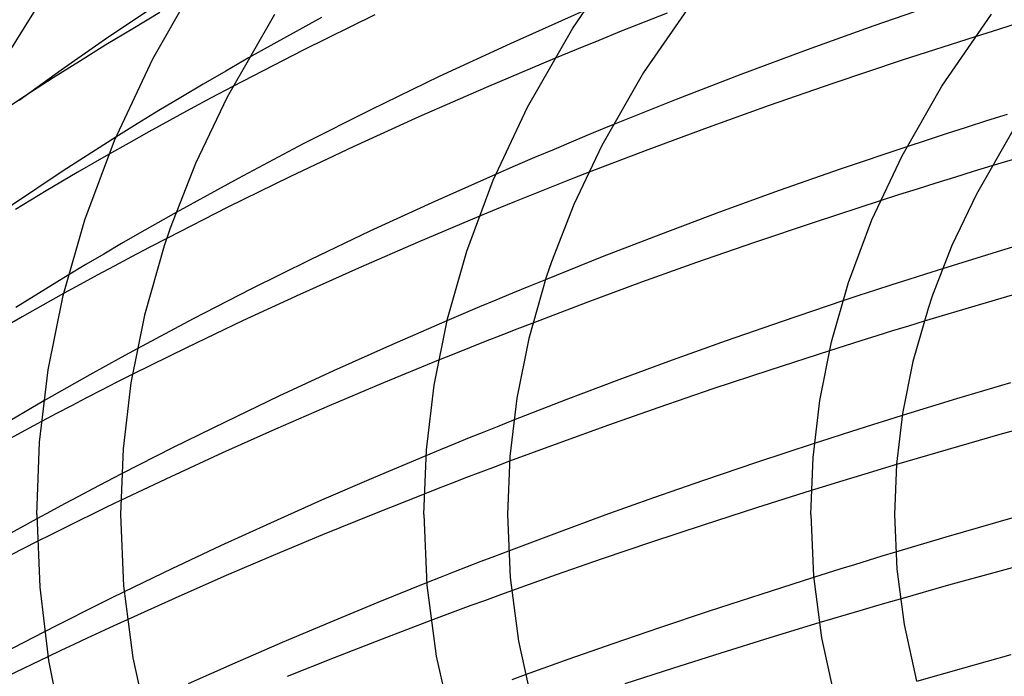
# Model space of a CAD drawing. Header units: millimetres. Extents: x -305 to 305, y -173 to 291.
# Tile 35 of 95: x -169 to -122, y 190 to 221. Entities that reach past the tile are written whole.
import ezdxf

# ---------------------------------------------------------------- set-up
doc = ezdxf.new("R2010")
doc.units = ezdxf.units.MM
doc.layers.add('HIDDEN', color=7, linetype='Continuous')
doc.layers.add('THICK', color=7, linetype='Continuous')

msp = doc.modelspace()

# ---------------------------------------------------------------- linework, layer by layer
at = {"layer": 'HIDDEN'}
for p, q in [((-138.37, 221.426), (-139.469, 220.995)), ((-139.469, 220.995), (-140.559, 220.563)), ((-121.394, 221.009), (-122.523, 220.657)), ((-140.559, 220.563), (-141.638, 220.13)), ((-122.523, 220.657), (-123.647, 220.303)), ((-141.638, 220.13), (-142.704, 219.696)), ((-142.704, 219.696), (-143.759, 219.261)), ((-158.378, 219.287), (-159.464, 218.662)), ((-159.464, 218.662), (-160.541, 218.034)), ((-160.541, 218.034), (-161.606, 217.402)), ((-159.133, 217.925), (-160.16, 217.38)), ((-168.978, 217.523), (-171.944, 215.548)), ((-161.606, 217.402), (-162.659, 216.767)), ((-160.16, 217.38), (-161.17, 216.836)), ((-162.659, 216.767), (-163.699, 216.131)), ((-161.17, 216.836), (-162.163, 216.295)), ((-122.12, 216.591), (-123.099, 216.28)), ((-163.699, 216.131), (-164.724, 215.493)), ((-162.163, 216.295), (-163.137, 215.756)), ((-140.96, 216.087), (-141.901, 215.701)), ((-123.099, 216.28), (-124.07, 215.969)), ((-163.137, 215.756), (-164.104, 215.215)), ((-141.901, 215.701), (-142.839, 215.311)), ((-125.03, 215.657), (-125.979, 215.347)), ((-124.07, 215.969), (-125.03, 215.657)), ((-164.104, 215.215), (-165.064, 214.67)), ((-142.839, 215.311), (-143.775, 214.917)), ((-125.979, 215.347), (-126.913, 215.038)), ((-143.775, 214.917), (-144.709, 214.521)), ((-144.709, 214.521), (-145.639, 214.121)), ((-145.639, 214.121), (-146.565, 213.718)), ((-142.137, 213.802), (-143.027, 213.454)), ((-123.742, 213.851), (-124.635, 213.575)), ((-122.849, 214.124), (-123.742, 213.851)), ((-143.027, 213.454), (-143.91, 213.104)), ((-125.526, 213.297), (-126.415, 213.018)), ((-124.635, 213.575), (-125.526, 213.297)), ((-144.787, 212.754), (-145.656, 212.403)), ((-143.91, 213.104), (-144.787, 212.754)), ((-126.415, 213.018), (-127.3, 212.737)), ((-145.656, 212.403), (-146.517, 212.053)), ((-127.3, 212.737), (-128.179, 212.456)), ((-161.84, 211.899), (-162.714, 211.405)), ((-146.517, 212.053), (-147.371, 211.701)), ((-162.714, 211.405), (-163.582, 210.908)), ((-163.582, 210.908), (-164.445, 210.409)), ((-164.445, 210.409), (-165.301, 209.907)), ((-162.287, 210.657), (-163.134, 210.215)), ((-163.134, 210.215), (-163.972, 209.773)), ((-165.301, 209.907), (-166.15, 209.402)), ((-163.972, 209.773), (-164.8, 209.331)), ((-166.15, 209.402), (-166.992, 208.896)), ((-164.8, 209.331), (-165.618, 208.891)), ((-125.201, 209.207), (-126.012, 208.95)), ((-165.618, 208.891), (-166.423, 208.452)), ((-144.188, 208.682), (-144.98, 208.36)), ((-126.819, 208.692), (-127.619, 208.434)), ((-126.012, 208.95), (-126.819, 208.692)), ((-166.423, 208.452), (-167.216, 208.016)), ((-145.766, 208.036), (-146.55, 207.71)), ((-144.98, 208.36), (-145.766, 208.036)), ((-128.413, 208.177), (-129.198, 207.92)), ((-127.619, 208.434), (-128.413, 208.177)), ((-146.55, 207.71), (-147.334, 207.382)), ((-129.198, 207.92), (-129.974, 207.664)), ((-147.334, 207.382), (-148.115, 207.051)), ((-148.115, 207.051), (-148.895, 206.718)), ((-126.081, 206.693), (-126.837, 206.461)), ((-145.555, 206.314), (-146.313, 206.018)), ((-144.792, 206.609), (-145.555, 206.314)), ((-127.594, 206.228), (-128.35, 205.993)), ((-126.837, 206.461), (-127.594, 206.228)), ((-147.067, 205.722), (-147.817, 205.425)), ((-146.313, 206.018), (-147.067, 205.722)), ((-129.104, 205.757), (-129.856, 205.52)), ((-128.35, 205.993), (-129.104, 205.757)), ((-163.706, 205.378), (-164.466, 204.964)), ((-147.817, 205.425), (-148.561, 205.127)), ((-129.856, 205.52), (-130.605, 205.282)), ((-164.466, 204.964), (-165.214, 204.552)), ((-148.561, 205.127), (-149.3, 204.829)), ((-165.214, 204.552), (-165.957, 204.139)), ((-165.957, 204.139), (-166.695, 203.724)), ((-163.934, 204.145), (-164.669, 203.774)), ((-166.695, 203.724), (-167.43, 203.307)), ((-165.4, 203.402), (-166.126, 203.028)), ((-164.669, 203.774), (-165.4, 203.402)), ((-167.43, 203.307), (-168.161, 202.888)), ((-166.126, 203.028), (-166.847, 202.654)), ((-166.847, 202.654), (-167.563, 202.28)), ((-167.563, 202.28), (-168.273, 201.906)), ((-145.71, 201.957), (-146.42, 201.675)), ((-127.839, 201.962), (-128.545, 201.74)), ((-127.131, 202.183), (-127.839, 201.962)), ((-146.42, 201.675), (-147.125, 201.393)), ((-129.248, 201.517), (-129.947, 201.293)), ((-128.545, 201.74), (-129.248, 201.517)), ((-147.826, 201.11), (-148.522, 200.828)), ((-147.125, 201.393), (-147.826, 201.11)), ((-130.642, 201.07), (-131.332, 200.846)), ((-129.947, 201.293), (-130.642, 201.07)), ((-149.212, 200.545), (-149.899, 200.261)), ((-148.522, 200.828), (-149.212, 200.545)), ((-146.594, 199.736), (-147.278, 199.477)), ((-145.908, 199.994), (-146.594, 199.736)), ((-128.083, 199.634), (-128.762, 199.429)), ((-127.406, 199.837), (-128.083, 199.634)), ((-164.453, 199.391), (-165.143, 199.032)), ((-147.96, 199.216), (-148.639, 198.955)), ((-147.278, 199.477), (-147.96, 199.216)), ((-129.441, 199.222), (-130.121, 199.014)), ((-128.762, 199.429), (-129.441, 199.222)), ((-165.827, 198.674), (-166.505, 198.316)), ((-165.143, 199.032), (-165.827, 198.674)), ((-149.315, 198.693), (-149.988, 198.431)), ((-148.639, 198.955), (-149.315, 198.693)), ((-130.802, 198.804), (-131.481, 198.593)), ((-130.121, 199.014), (-130.802, 198.804)), ((-166.505, 198.316), (-167.177, 197.958)), ((-167.177, 197.958), (-167.842, 197.6)), ((-165.162, 197.796), (-165.829, 197.471)), ((-164.494, 198.119), (-165.162, 197.796)), ((-167.842, 197.6), (-168.499, 197.244)), ((-165.829, 197.471), (-166.495, 197.145)), ((-167.159, 196.816), (-167.821, 196.486)), ((-166.495, 197.145), (-167.159, 196.816)), ((-167.821, 196.486), (-168.481, 196.154)), ((-146.614, 195.448), (-147.27, 195.196)), ((-145.956, 195.7), (-146.614, 195.448)), ((-128.1, 195.45), (-128.754, 195.25)), ((-127.446, 195.648), (-128.1, 195.45)), ((-147.923, 194.943), (-148.573, 194.689)), ((-147.27, 195.196), (-147.923, 194.943)), ((-129.409, 195.048), (-130.063, 194.845)), ((-128.754, 195.25), (-129.409, 195.048)), ((-149.219, 194.435), (-149.863, 194.18)), ((-148.573, 194.689), (-149.219, 194.435)), ((-130.716, 194.642), (-131.368, 194.437)), ((-130.063, 194.845), (-130.716, 194.642)), ((-164.327, 193.753), (-164.968, 193.437)), ((-146.455, 193.563), (-147.1, 193.327)), ((-145.809, 193.797), (-146.455, 193.563)), ((-165.607, 193.12), (-166.244, 192.802)), ((-164.968, 193.437), (-165.607, 193.12)), ((-147.745, 193.091), (-148.387, 192.853)), ((-147.1, 193.327), (-147.745, 193.091)), ((-128.515, 193.035), (-129.159, 192.846)), ((-127.873, 193.221), (-128.515, 193.035)), ((-127.23, 193.407), (-127.873, 193.221)), ((-166.244, 192.802), (-166.878, 192.482)), ((-149.029, 192.614), (-149.669, 192.375)), ((-148.387, 192.853), (-149.029, 192.614)), ((-129.806, 192.655), (-130.456, 192.461)), ((-129.159, 192.846), (-129.806, 192.655)), ((-167.51, 192.162), (-168.138, 191.84)), ((-166.878, 192.482), (-167.51, 192.162)), ((-164.823, 192.124), (-165.462, 191.829)), ((-164.18, 192.42), (-164.823, 192.124)), ((-130.456, 192.461), (-131.108, 192.266)), ((-165.462, 191.829), (-166.096, 191.534)), ((-166.725, 191.239), (-167.35, 190.945)), ((-166.096, 191.534), (-166.725, 191.239)), ((-167.35, 190.945), (-167.969, 190.65)), ((-145.156, 189.779), (-145.79, 189.547))]:
    msp.add_line(p, q, dxfattribs=at)
at = {"layer": 'THICK'}
for p, q in [((-156.715, 240.525), (-180.741, 202.213)), ((-142.877, 220.717), (-140.177, 224.636)), ((-162.955, 219.252), (-160.525, 223.492)), ((-136.978, 222.235), (-139.491, 218.588)), ((-125.116, 221.989), (-128.485, 220.826)), ((-163.001, 221.672), (-165.21, 220.188)), ((-162.612, 221.457), (-163.909, 220.685)), ((-157.139, 221.362), (-159.402, 217.414)), ((-154.885, 221.228), (-158.378, 219.287)), ((-152.332, 221.358), (-155.773, 219.658)), ((-142.352, 221.534), (-145.867, 219.97)), ((-125.229, 217.942), (-122.855, 221.389)), ((-128.485, 220.826), (-131.678, 219.678)), ((-163.909, 220.685), (-165.192, 219.908)), ((-145.046, 216.932), (-142.877, 220.717)), ((-123.647, 220.303), (-127.139, 219.176)), ((-165.21, 220.188), (-167.337, 218.706)), ((-165.192, 219.908), (-166.461, 219.125)), ((-145.867, 219.97), (-149.257, 218.396)), ((-155.773, 219.658), (-159.133, 217.925)), ((-131.678, 219.678), (-134.837, 218.499)), ((-166.461, 219.125), (-167.714, 218.336)), ((-164.787, 215.345), (-162.955, 219.252)), ((-143.759, 219.261), (-147.023, 217.88)), ((-127.139, 219.176), (-130.449, 218.07)), ((-167.337, 218.706), (-169.339, 217.257)), ((-149.257, 218.396), (-152.536, 216.805)), ((-139.491, 218.588), (-141.494, 215.094)), ((-134.837, 218.499), (-137.939, 217.299)), ((-167.714, 218.336), (-168.978, 217.523)), ((-130.449, 218.07), (-133.483, 217.017)), ((-127.137, 214.612), (-125.229, 217.942)), ((-147.023, 217.88), (-150.24, 216.467)), ((-159.402, 217.414), (-160.913, 214.233)), ((-137.939, 217.299), (-140.96, 216.087)), ((-133.483, 217.017), (-136.398, 215.969)), ((-152.536, 216.805), (-155.76, 215.173)), ((-146.682, 213.443), (-145.046, 216.932)), ((-150.24, 216.467), (-153.374, 215.038)), ((-136.398, 215.969), (-139.288, 214.895)), ((-121.843, 215.813), (-123.585, 212.774)), ((-164.724, 215.493), (-167.24, 213.881)), ((-166.206, 211.549), (-164.787, 215.345)), ((-155.76, 215.173), (-158.876, 213.529)), ((-141.494, 215.094), (-142.832, 212.275)), ((-165.064, 214.67), (-166.567, 213.802)), ((-153.374, 215.038), (-156.395, 213.607)), ((-139.288, 214.895), (-142.137, 213.802)), ((-126.913, 215.038), (-130.091, 213.964)), ((-119.884, 215.01), (-122.849, 214.124)), ((-160.913, 214.233), (-162.119, 211.146)), ((-128.577, 211.541), (-127.137, 214.612)), ((-167.24, 213.881), (-169.714, 212.231)), ((-166.567, 213.802), (-168.052, 212.926)), ((-146.565, 213.718), (-149.615, 212.361)), ((-130.091, 213.964), (-133.006, 212.942)), ((-158.876, 213.529), (-161.84, 211.899)), ((-156.395, 213.607), (-159.366, 212.146)), ((-147.95, 210.052), (-146.682, 213.443)), ((-168.052, 212.926), (-169.519, 212.042)), ((-133.006, 212.942), (-135.862, 211.904)), ((-123.585, 212.774), (-124.751, 210.317)), ((-149.615, 212.361), (-152.576, 210.996)), ((-142.832, 212.275), (-143.9, 209.541)), ((-128.179, 212.456), (-131.292, 211.441)), ((-159.366, 212.146), (-162.287, 210.657)), ((-135.862, 211.904), (-138.689, 210.844)), ((-167.237, 207.928), (-166.206, 211.549)), ((-147.371, 211.701), (-150.263, 210.484)), ((-131.292, 211.441), (-134.241, 210.449)), ((-129.694, 208.555), (-128.577, 211.541)), ((-162.119, 211.146), (-162.404, 210.306)), ((-152.576, 210.996), (-155.437, 209.627)), ((-119.563, 210.934), (-122.38, 210.085)), ((-150.263, 210.484), (-153.124, 209.24)), ((-138.689, 210.844), (-141.469, 209.768)), ((-134.241, 210.449), (-136.962, 209.502)), ((-162.404, 210.306), (-163.35, 206.988)), ((-148.871, 206.816), (-147.95, 210.052)), ((-124.751, 210.317), (-125.68, 207.935)), ((-122.38, 210.085), (-125.201, 209.207)), ((-155.437, 209.627), (-158.261, 208.225)), ((-141.469, 209.768), (-144.188, 208.682)), ((-143.9, 209.541), (-144.148, 208.808)), ((-136.962, 209.502), (-139.594, 208.557)), ((-153.124, 209.24), (-155.931, 207.979)), ((-166.992, 208.896), (-169.498, 207.352)), ((-144.148, 208.808), (-144.984, 205.876)), ((-139.594, 208.557), (-142.208, 207.591)), ((-130.506, 205.705), (-129.694, 208.555)), ((-158.261, 208.225), (-161.029, 206.802)), ((-120.72, 208.275), (-123.384, 207.502)), ((-167.216, 208.016), (-169.197, 206.904)), ((-167.951, 204.371), (-167.237, 207.928)), ((-155.931, 207.979), (-158.662, 206.713)), ((-142.208, 207.591), (-144.792, 206.609)), ((-129.974, 207.664), (-132.869, 206.69)), ((-125.68, 207.935), (-125.892, 207.311)), ((-125.892, 207.311), (-126.618, 204.764)), ((-123.384, 207.502), (-126.081, 206.693)), ((-169.197, 206.904), (-171.15, 205.779)), ((-163.35, 206.988), (-164, 203.746)), ((-161.029, 206.802), (-163.706, 205.378)), ((-158.662, 206.713), (-161.31, 205.444)), ((-148.895, 206.718), (-151.634, 205.525)), ((-149.509, 203.637), (-148.871, 206.816)), ((-132.869, 206.69), (-135.543, 205.761)), ((-144.984, 205.876), (-145.558, 203.012)), ((-135.543, 205.761), (-138.122, 204.836)), ((-131.067, 202.903), (-130.506, 205.705)), ((-161.31, 205.444), (-163.934, 204.145)), ((-151.634, 205.525), (-154.32, 204.317)), ((-130.605, 205.282), (-133.452, 204.362)), ((-149.3, 204.829), (-151.921, 203.752)), ((-138.122, 204.836), (-140.684, 203.89)), ((-126.618, 204.764), (-127.116, 202.278)), ((-168.364, 200.903), (-167.951, 204.371)), ((-154.32, 204.317), (-156.934, 203.105)), ((-133.452, 204.362), (-136.189, 203.454)), ((-140.684, 203.89), (-143.217, 202.929)), ((-164, 203.746), (-164.376, 200.588)), ((-151.921, 203.752), (-154.52, 202.652)), ((-149.878, 200.537), (-149.509, 203.637)), ((-136.189, 203.454), (-138.766, 202.574)), ((-121.961, 203.751), (-124.538, 202.981)), ((-168.161, 202.888), (-170.394, 201.582)), ((-156.934, 203.105), (-159.47, 201.891)), ((-145.558, 203.012), (-145.89, 200.222)), ((-143.217, 202.929), (-145.71, 201.957)), ((-131.393, 200.171), (-131.067, 202.903)), ((-124.538, 202.981), (-127.131, 202.183)), ((-154.52, 202.652), (-157.092, 201.531)), ((-138.766, 202.574), (-141.171, 201.728)), ((-127.116, 202.278), (-127.405, 199.857)), ((-119.95, 201.971), (-122.457, 201.273)), ((-168.273, 201.906), (-170.501, 200.708)), ((-159.47, 201.891), (-161.98, 200.65)), ((-157.092, 201.531), (-159.623, 200.396)), ((-141.171, 201.728), (-143.547, 200.869)), ((-122.457, 201.273), (-124.933, 200.565)), ((-168.5, 197.448), (-168.364, 200.903)), ((-164.376, 200.588), (-164.5, 197.454)), ((-161.98, 200.65), (-164.453, 199.391)), ((-150, 197.449), (-149.878, 200.537)), ((-143.547, 200.869), (-145.908, 199.994)), ((-131.332, 200.846), (-134.049, 199.952)), ((-124.933, 200.565), (-127.406, 199.837)), ((-159.623, 200.396), (-162.095, 199.257)), ((-149.899, 200.261), (-152.403, 199.207)), ((-145.89, 200.222), (-146, 197.454)), ((-131.5, 197.449), (-131.393, 200.171)), ((-134.049, 199.952), (-136.627, 199.08)), ((-127.405, 199.857), (-127.5, 197.454)), ((-162.095, 199.257), (-164.494, 198.119)), ((-152.403, 199.207), (-154.884, 198.132)), ((-136.627, 199.08), (-139.023, 198.246)), ((-149.988, 198.431), (-152.44, 197.458)), ((-139.023, 198.246), (-141.35, 197.412)), ((-131.481, 198.593), (-134.09, 197.77)), ((-154.884, 198.132), (-157.328, 197.044)), ((-134.09, 197.77), (-136.646, 196.943)), ((-120.271, 197.732), (-122.671, 197.054)), ((-168.499, 197.244), (-170.569, 196.101)), ((-168.5, 197.454), (-168.361, 193.971)), ((-164.5, 197.448), (-164.353, 194.039)), ((-152.44, 197.458), (-154.838, 196.481)), ((-150, 197.454), (-149.854, 194.075)), ((-146, 197.449), (-145.87, 194.438)), ((-141.35, 197.412), (-143.663, 196.563)), ((-131.5, 197.454), (-131.374, 194.509)), ((-127.5, 197.449), (-127.387, 194.838)), ((-157.328, 197.044), (-159.721, 195.95)), ((-136.646, 196.943), (-139.117, 196.125)), ((-122.671, 197.054), (-125.046, 196.365)), ((-154.838, 196.481), (-157.207, 195.489)), ((-143.663, 196.563), (-145.956, 195.7)), ((-125.046, 196.365), (-127.446, 195.648)), ((-168.481, 196.154), (-170.572, 195.086)), ((-159.721, 195.95), (-162.047, 194.856)), ((-139.117, 196.125), (-141.469, 195.327)), ((-157.207, 195.489), (-159.562, 194.478)), ((-141.469, 195.327), (-143.67, 194.56)), ((-120.203, 195.354), (-122.569, 194.715)), ((-162.047, 194.856), (-164.327, 193.753)), ((-159.562, 194.478), (-161.89, 193.453)), ((-145.87, 194.438), (-145.474, 191.393)), ((-143.67, 194.56), (-145.809, 193.797)), ((-131.368, 194.437), (-133.895, 193.631)), ((-131.374, 194.509), (-130.991, 191.544)), ((-127.387, 194.838), (-127.044, 192.195)), ((-122.569, 194.715), (-124.913, 194.065)), ((-168.361, 193.971), (-167.939, 190.466)), ((-164.353, 194.039), (-163.904, 190.59)), ((-149.863, 194.18), (-152.202, 193.239)), ((-149.854, 194.075), (-149.409, 190.67)), ((-124.913, 194.065), (-127.23, 193.407)), ((-161.89, 193.453), (-164.18, 192.42)), ((-133.895, 193.631), (-136.358, 192.827)), ((-152.202, 193.239), (-154.496, 192.291)), ((-136.358, 192.827), (-138.727, 192.036)), ((-154.496, 192.291), (-156.776, 191.325)), ((-149.669, 192.375), (-151.992, 191.491)), ((-138.727, 192.036), (-140.968, 191.268)), ((-131.108, 192.266), (-133.454, 191.552)), ((-127.044, 192.195), (-126.449, 189.478)), ((-168.138, 191.84), (-170.13, 190.805)), ((-156.776, 191.325), (-159.036, 190.343)), ((-151.992, 191.491), (-154.285, 190.599)), ((-145.474, 191.393), (-144.788, 188.261)), ((-140.968, 191.268), (-143.074, 190.528)), ((-133.454, 191.552), (-135.798, 190.821)), ((-130.991, 191.544), (-130.295, 188.399)), ((-167.969, 190.65), (-169.892, 189.721)), ((-149.409, 190.67), (-148.591, 187.03)), ((-135.798, 190.821), (-138.117, 190.083)), ((-121.943, 190.738), (-124.208, 190.108)), ((-167.939, 190.466), (-167.212, 186.874)), ((-163.904, 190.59), (-163.128, 187.045)), ((-159.036, 190.343), (-161.264, 189.35)), ((-154.285, 190.599), (-156.537, 189.7)), ((-143.074, 190.528), (-145.156, 189.779)), ((-138.117, 190.083), (-140.387, 189.344)), ((-124.208, 190.108), (-126.447, 189.47))]:
    msp.add_line(p, q, dxfattribs=at)

doc.saveas('drawing.dxf')
